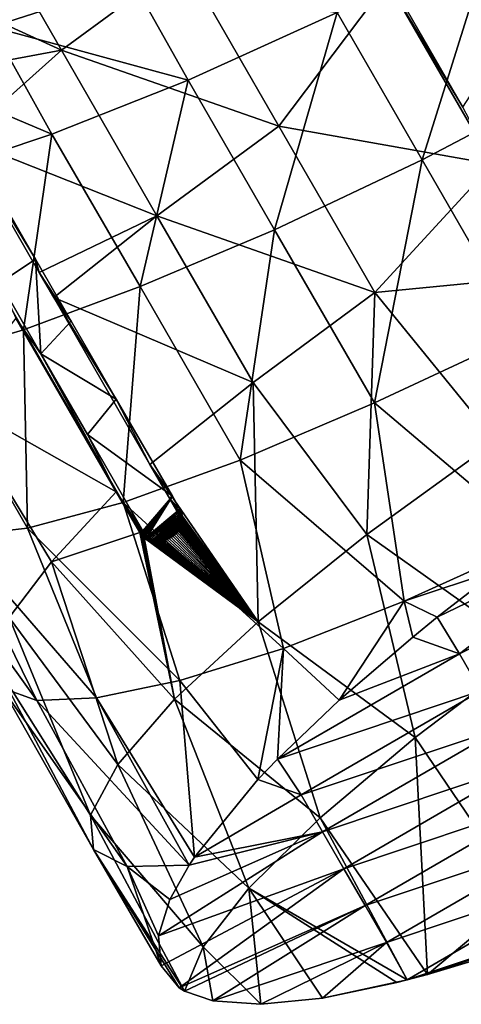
# Model space of a CAD drawing. Extents: x -65 to 803, y -691 to 80.
# Tile 156 of 256: x 679 to 698, y -691 to -649. Entities that reach past the tile are written whole.
import ezdxf

# ---------------------------------------------------------------- set-up
doc = ezdxf.new("R2010")
doc.units = 0
doc.header["$LTSCALE"] = 101.851852
for name, color, linetype in [('58', 7, 'CONTINUOUS'), ('60', 7, 'CONTINUOUS'), ('66', 7, 'CONTINUOUS'), ('67', 7, 'CONTINUOUS'), ('68', 7, 'CONTINUOUS'), ('69', 7, 'CONTINUOUS'), ('81', 7, 'CONTINUOUS'), ('89', 7, 'CONTINUOUS'), ('95', 7, 'CONTINUOUS')]:
    doc.layers.add(name, color=color, linetype=linetype)

msp = doc.modelspace()

# ---------------------------------------------------------------- linework, layer by layer
at = {"layer": '58', "color": 7, "linetype": 'CONTINUOUS'}
msp.add_3dface([(697.626, -652.494, 150.1), (700.46, -648.096, 150.1), (693.518, -645.379, 150.1), (697.626, -652.494, 150.1)], dxfattribs=at)
at = {"layer": '60', "color": 7, "linetype": 'CONTINUOUS'}
for points in [[(676.143, -642.629, 138.423), (671.676, -646.037, 133.089), (680.425, -650.052, 138.421), (676.143, -642.629, 138.423)], [(676.143, -642.629, 138.423), (680.425, -650.052, 138.421), (685.652, -646.216, 142.649), (676.143, -642.629, 138.423)], [(698.922, -645.043, 63.918), (695.877, -654.745, 66.048), (692.237, -648.442, 66.048), (698.922, -645.043, 63.918)], [(702.518, -651.271, 63.918), (695.877, -654.745, 66.048), (698.922, -645.043, 63.918), (702.518, -651.271, 63.918)], [(683.48, -647.109, 69.487), (677.443, -649.056, 74.152), (675.438, -645.264, 74.006), (683.48, -647.109, 69.487)], [(680.425, -650.052, 138.421), (671.676, -646.037, 133.089), (674.608, -651.134, 133.08), (680.425, -650.052, 138.421)], [(680.425, -650.052, 138.421), (689.744, -653.305, 142.649), (685.652, -646.216, 142.649), (680.425, -650.052, 138.421)], [(689.744, -653.305, 142.649), (694.39, -647.122, 145.638), (685.652, -646.216, 142.649), (689.744, -653.305, 142.649)], [(683.48, -647.109, 69.487), (685.859, -651.338, 69.519), (677.443, -649.056, 74.152), (683.48, -647.109, 69.487)], [(692.237, -648.442, 66.048), (685.859, -651.338, 69.519), (683.48, -647.109, 69.487), (692.237, -648.442, 66.048)], [(698.9, -654.934, 145.638), (694.39, -647.122, 145.638), (689.744, -653.305, 142.649), (698.9, -654.934, 145.638)], [(692.237, -648.442, 66.048), (689.557, -657.74, 69.518), (685.859, -651.338, 69.519), (692.237, -648.442, 66.048)], [(695.877, -654.745, 66.048), (689.557, -657.74, 69.518), (692.237, -648.442, 66.048), (695.877, -654.745, 66.048)], [(677.443, -649.056, 74.152), (680.024, -653.653, 74.207), (672.103, -650.309, 79.883), (677.443, -649.056, 74.152)], [(685.859, -651.338, 69.519), (680.024, -653.653, 74.207), (677.443, -649.056, 74.152), (685.859, -651.338, 69.519)], [(676.176, -653.854, 133.077), (680.425, -650.052, 138.421), (674.608, -651.134, 133.08), (676.176, -653.854, 133.077)], [(676.176, -653.854, 133.077), (684.521, -657.152, 138.419), (680.425, -650.052, 138.421), (676.176, -653.854, 133.077)], [(684.521, -657.152, 138.419), (689.744, -653.305, 142.649), (680.425, -650.052, 138.421), (684.521, -657.152, 138.419)], [(680.024, -653.653, 74.207), (674.939, -655.346, 79.966), (672.103, -650.309, 79.883), (680.024, -653.653, 74.207)], [(685.859, -651.338, 69.519), (683.794, -660.18, 74.206), (680.024, -653.653, 74.207), (685.859, -651.338, 69.519)], [(689.557, -657.74, 69.518), (683.794, -660.18, 74.206), (685.859, -651.338, 69.519), (689.557, -657.74, 69.518)], [(702.518, -651.271, 63.918), (700.179, -662.196, 66.048), (695.877, -654.745, 66.048), (702.518, -651.271, 63.918)], [(684.521, -657.152, 138.419), (693.856, -660.431, 142.648), (689.744, -653.305, 142.649), (684.521, -657.152, 138.419)], [(693.856, -660.431, 142.648), (698.9, -654.934, 145.638), (689.744, -653.305, 142.649), (693.856, -660.431, 142.648)], [(680.024, -653.653, 74.207), (678.802, -662.036, 79.964), (674.939, -655.346, 79.966), (680.024, -653.653, 74.207)], [(679.474, -659.567, 133.076), (684.521, -657.152, 138.419), (676.176, -653.854, 133.077), (679.474, -659.567, 133.076)], [(683.794, -660.18, 74.206), (678.802, -662.036, 79.964), (680.024, -653.653, 74.207), (683.794, -660.18, 74.206)], [(695.877, -654.745, 66.048), (693.84, -665.156, 69.518), (689.557, -657.74, 69.518), (695.877, -654.745, 66.048)], [(700.179, -662.196, 66.048), (693.84, -665.156, 69.518), (695.877, -654.745, 66.048), (700.179, -662.196, 66.048)], [(693.856, -660.431, 142.648), (701.633, -659.668, 145.638), (698.9, -654.934, 145.638), (693.856, -660.431, 142.648)], [(678.802, -662.036, 79.964), (674.758, -663.223, 86.575), (674.939, -655.346, 79.966), (678.802, -662.036, 79.964)], [(680.099, -660.65, 133.076), (684.521, -657.152, 138.419), (679.474, -659.567, 133.076), (680.099, -660.65, 133.076)], [(680.099, -660.65, 133.076), (688.633, -664.279, 138.418), (684.521, -657.152, 138.419), (680.099, -660.65, 133.076)], [(688.633, -664.279, 138.418), (693.856, -660.431, 142.648), (684.521, -657.152, 138.419), (688.633, -664.279, 138.418)], [(689.557, -657.74, 69.518), (688.085, -667.608, 74.206), (683.794, -660.18, 74.206), (689.557, -657.74, 69.518)], [(693.84, -665.156, 69.518), (688.085, -667.608, 74.206), (689.557, -657.74, 69.518), (693.84, -665.156, 69.518)], [(699.026, -666.802, 143.308), (701.633, -659.668, 145.638), (693.856, -660.431, 142.648), (699.026, -666.802, 143.308)], [(683.794, -660.18, 74.206), (683.072, -669.428, 79.963), (678.802, -662.036, 79.964), (683.794, -660.18, 74.206)], [(688.085, -667.608, 74.206), (683.072, -669.428, 79.963), (683.794, -660.18, 74.206), (688.085, -667.608, 74.206)], [(684.217, -667.791, 133.072), (688.633, -664.279, 138.418), (680.099, -660.65, 133.076), (684.217, -667.791, 133.072)], [(688.633, -664.279, 138.418), (693.505, -670.798, 139.159), (693.856, -660.431, 142.648), (688.633, -664.279, 138.418)], [(693.505, -670.798, 139.159), (699.026, -666.802, 143.308), (693.856, -660.431, 142.648), (693.505, -670.798, 139.159)], [(675.767, -665.004, 124.191), (682.774, -668.966, 130.803), (678.48, -661.524, 130.806), (675.767, -665.004, 124.191)], [(678.802, -662.036, 79.964), (678.977, -670.527, 86.573), (674.758, -663.223, 86.575), (678.802, -662.036, 79.964)], [(683.072, -669.428, 79.963), (678.977, -670.527, 86.573), (678.802, -662.036, 79.964), (683.072, -669.428, 79.963)], [(700.179, -662.196, 66.048), (700.82, -671.064, 67.78), (693.84, -665.156, 69.518), (700.179, -662.196, 66.048)], [(678.977, -670.527, 86.573), (675.917, -670.864, 93.84), (674.758, -663.223, 86.575), (678.977, -670.527, 86.573)], [(684.217, -667.791, 133.072), (688.859, -674.528, 133.804), (688.633, -664.279, 138.418), (684.217, -667.791, 133.072)], [(688.859, -674.528, 133.804), (693.505, -670.798, 139.159), (688.633, -664.279, 138.418), (688.859, -674.528, 133.804)], [(678.188, -674.341, 117.733), (680.001, -671.958, 124.567), (675.767, -665.004, 124.191), (678.188, -674.341, 117.733)], [(680.001, -671.958, 124.567), (682.774, -668.966, 130.803), (675.767, -665.004, 124.191), (680.001, -671.958, 124.567)], [(693.84, -665.156, 69.518), (695.103, -673.65, 71.673), (688.085, -667.608, 74.206), (693.84, -665.156, 69.518)], [(700.82, -671.064, 67.78), (695.103, -673.65, 71.673), (693.84, -665.156, 69.518), (700.82, -671.064, 67.78)], [(699.026, -666.802, 143.308), (693.505, -670.798, 139.159), (700.504, -675.765, 141.567), (699.026, -666.802, 143.308)], [(688.085, -667.608, 74.206), (689.941, -675.669, 76.598), (683.072, -669.428, 79.963), (688.085, -667.608, 74.206)], [(685.05, -669.233, 133.072), (688.859, -674.528, 133.804), (684.217, -667.791, 133.072), (685.05, -669.233, 133.072)], [(695.103, -673.65, 71.673), (689.941, -675.669, 76.598), (688.085, -667.608, 74.206), (695.103, -673.65, 71.673)], [(682.774, -668.966, 130.803), (680.001, -671.958, 124.567), (683.78, -670.709, 130.802), (682.774, -668.966, 130.803)], [(683.072, -669.428, 79.963), (685.504, -677.051, 82.393), (678.977, -670.527, 86.573), (683.072, -669.428, 79.963)], [(689.941, -675.669, 76.598), (685.504, -677.051, 82.393), (683.072, -669.428, 79.963), (689.941, -675.669, 76.598)], [(685.368, -669.784, 133.072), (688.859, -674.528, 133.804), (685.05, -669.233, 133.072), (685.368, -669.784, 133.072)], [(685.403, -669.85, 133.069), (688.859, -674.528, 133.804), (685.368, -669.784, 133.072), (685.403, -669.85, 133.069)], [(685.431, -669.912, 133.061), (688.859, -674.528, 133.804), (685.403, -669.85, 133.069), (685.431, -669.912, 133.061)], [(685.452, -669.97, 133.048), (688.859, -674.528, 133.804), (685.431, -669.912, 133.061), (685.452, -669.97, 133.048)], [(685.467, -670.028, 133.03), (688.859, -674.528, 133.804), (685.452, -669.97, 133.048), (685.467, -670.028, 133.03)], [(685.459, -670.386, 132.814), (688.859, -674.528, 133.804), (685.473, -670.324, 132.864), (685.459, -670.386, 132.814)], [(685.478, -670.086, 133.008), (688.859, -674.528, 133.804), (685.467, -670.028, 133.03), (685.478, -670.086, 133.008)], [(685.473, -670.324, 132.864), (688.859, -674.528, 133.804), (685.481, -670.264, 132.907), (685.473, -670.324, 132.864)], [(685.484, -670.145, 132.98), (688.859, -674.528, 133.804), (685.478, -670.086, 133.008), (685.484, -670.145, 132.98)], [(685.481, -670.264, 132.907), (688.859, -674.528, 133.804), (685.485, -670.207, 132.945), (685.481, -670.264, 132.907)], [(685.485, -670.207, 132.945), (688.859, -674.528, 133.804), (685.484, -670.145, 132.98), (685.485, -670.207, 132.945)], [(679.369, -677.903, 95.894), (677.873, -677.364, 103.177), (674.019, -670.439, 101.483), (679.369, -677.903, 95.894)], [(675.917, -670.864, 93.84), (679.369, -677.903, 95.894), (674.019, -670.439, 101.483), (675.917, -670.864, 93.84)], [(678.977, -670.527, 86.573), (681.937, -677.793, 88.891), (675.917, -670.864, 93.84), (678.977, -670.527, 86.573)], [(685.504, -677.051, 82.393), (681.937, -677.793, 88.891), (678.977, -670.527, 86.573), (685.504, -677.051, 82.393)], [(680.001, -671.958, 124.567), (685.267, -677.848, 127.45), (683.78, -670.709, 130.802), (680.001, -671.958, 124.567)], [(683.78, -670.709, 130.802), (685.267, -677.848, 127.45), (683.823, -670.777, 130.806), (683.78, -670.709, 130.802)], [(685.245, -670.786, 132.356), (688.859, -674.528, 133.804), (685.295, -670.724, 132.446), (685.245, -670.786, 132.356)], [(685.295, -670.724, 132.446), (688.859, -674.528, 133.804), (685.343, -670.654, 132.536), (685.295, -670.724, 132.446)], [(685.343, -670.654, 132.536), (688.859, -674.528, 133.804), (685.382, -670.585, 132.618), (685.343, -670.654, 132.536)], [(685.382, -670.585, 132.618), (688.859, -674.528, 133.804), (685.415, -670.518, 132.691), (685.382, -670.585, 132.618)], [(685.415, -670.518, 132.691), (688.859, -674.528, 133.804), (685.44, -670.451, 132.756), (685.415, -670.518, 132.691)], [(685.44, -670.451, 132.756), (688.859, -674.528, 133.804), (685.459, -670.386, 132.814), (685.44, -670.451, 132.756)], [(681.937, -677.793, 88.891), (679.369, -677.903, 95.894), (675.917, -670.864, 93.84), (681.937, -677.793, 88.891)], [(683.823, -670.777, 130.806), (685.267, -677.848, 127.45), (683.869, -670.838, 130.818), (683.823, -670.777, 130.806)], [(683.869, -670.838, 130.818), (685.267, -677.848, 127.45), (683.918, -670.892, 130.838), (683.869, -670.838, 130.818)], [(683.918, -670.892, 130.838), (685.267, -677.848, 127.45), (683.97, -670.94, 130.867), (683.918, -670.892, 130.838)], [(685.267, -677.848, 127.45), (688.859, -674.528, 133.804), (683.97, -670.94, 130.867), (685.267, -677.848, 127.45)], [(683.97, -670.94, 130.867), (688.859, -674.528, 133.804), (684.027, -670.983, 130.904), (683.97, -670.94, 130.867)], [(684.027, -670.983, 130.904), (688.859, -674.528, 133.804), (684.09, -671.02, 130.95), (684.027, -670.983, 130.904)], [(684.09, -671.02, 130.95), (688.859, -674.528, 133.804), (684.149, -671.048, 130.999), (684.09, -671.02, 130.95)], [(684.149, -671.048, 130.999), (688.859, -674.528, 133.804), (684.214, -671.073, 131.057), (684.149, -671.048, 130.999)], [(684.214, -671.073, 131.057), (688.859, -674.528, 133.804), (684.285, -671.094, 131.123), (684.214, -671.073, 131.057)], [(684.285, -671.094, 131.123), (688.859, -674.528, 133.804), (684.362, -671.109, 131.2), (684.285, -671.094, 131.123)], [(684.362, -671.109, 131.2), (688.859, -674.528, 133.804), (684.444, -671.117, 131.286), (684.362, -671.109, 131.2)], [(684.444, -671.117, 131.286), (688.859, -674.528, 133.804), (684.531, -671.117, 131.384), (684.444, -671.117, 131.286)], [(684.531, -671.117, 131.384), (688.859, -674.528, 133.804), (684.625, -671.11, 131.492), (684.531, -671.117, 131.384)], [(684.625, -671.11, 131.492), (688.859, -674.528, 133.804), (684.703, -671.097, 131.585), (684.625, -671.11, 131.492)], [(684.703, -671.097, 131.585), (688.859, -674.528, 133.804), (684.784, -671.077, 131.687), (684.703, -671.097, 131.585)], [(684.784, -671.077, 131.687), (688.859, -674.528, 133.804), (684.87, -671.048, 131.798), (684.784, -671.077, 131.687)], [(684.87, -671.048, 131.798), (688.859, -674.528, 133.804), (684.956, -671.008, 131.915), (684.87, -671.048, 131.798)], [(684.956, -671.008, 131.915), (688.859, -674.528, 133.804), (685.04, -670.959, 132.035), (684.956, -671.008, 131.915)], [(685.04, -670.959, 132.035), (688.859, -674.528, 133.804), (685.117, -670.905, 132.149), (685.04, -670.959, 132.035)], [(685.117, -670.905, 132.149), (688.859, -674.528, 133.804), (685.186, -670.846, 132.258), (685.117, -670.905, 132.149)], [(685.186, -670.846, 132.258), (688.859, -674.528, 133.804), (685.245, -670.786, 132.356), (685.186, -670.846, 132.258)], [(693.505, -670.798, 139.159), (688.859, -674.528, 133.804), (695.572, -679.488, 137.082), (693.505, -670.798, 139.159)], [(700.504, -675.765, 141.567), (693.505, -670.798, 139.159), (695.572, -679.488, 137.082), (700.504, -675.765, 141.567)], [(700.82, -671.064, 67.78), (699.146, -672.307, 68.907), (695.103, -673.65, 71.673), (700.82, -671.064, 67.78)], [(678.188, -674.341, 117.733), (682.841, -680.646, 120.304), (680.001, -671.958, 124.567), (678.188, -674.341, 117.733)], [(682.841, -680.646, 120.304), (685.267, -677.848, 127.45), (680.001, -671.958, 124.567), (682.841, -680.646, 120.304)], [(699.146, -672.307, 68.907), (696.527, -674.338, 71.022), (695.103, -673.65, 71.673), (699.146, -672.307, 68.907)], [(695.103, -673.65, 71.673), (692.328, -677.888, 75.609), (689.941, -675.669, 76.598), (695.103, -673.65, 71.673)], [(695.476, -675.189, 72.015), (692.328, -677.888, 75.609), (695.103, -673.65, 71.673), (695.476, -675.189, 72.015)], [(696.527, -674.338, 71.022), (695.476, -675.189, 72.015), (695.103, -673.65, 71.673), (696.527, -674.338, 71.022)], [(677.476, -676.163, 110.542), (681.674, -682.813, 112.637), (678.188, -674.341, 117.733), (677.476, -676.163, 110.542)], [(681.674, -682.813, 112.637), (682.841, -680.646, 120.304), (678.188, -674.341, 117.733), (681.674, -682.813, 112.637)], [(688.859, -674.528, 133.804), (685.267, -677.848, 127.45), (691.507, -682.924, 131.559), (688.859, -674.528, 133.804)], [(695.572, -679.488, 137.082), (688.859, -674.528, 133.804), (691.507, -682.924, 131.559), (695.572, -679.488, 137.082)], [(689.941, -675.669, 76.598), (688.834, -681.29, 81.249), (685.504, -677.051, 82.393), (689.941, -675.669, 76.598)], [(689.684, -680.407, 79.65), (688.834, -681.29, 81.249), (689.941, -675.669, 76.598), (689.684, -680.407, 79.65)], [(692.328, -677.888, 75.609), (689.684, -680.407, 79.65), (689.941, -675.669, 76.598), (692.328, -677.888, 75.609)], [(700.504, -675.765, 141.567), (695.572, -679.488, 137.082), (700.157, -686.231, 137.599), (700.504, -675.765, 141.567)], [(681.807, -684.283, 104.706), (681.674, -682.813, 112.637), (677.476, -676.163, 110.542), (681.807, -684.283, 104.706)], [(677.873, -677.364, 103.177), (681.807, -684.283, 104.706), (677.476, -676.163, 110.542), (677.873, -677.364, 103.177)], [(685.504, -677.051, 82.393), (686.124, -684.607, 88.39), (681.937, -677.793, 88.891), (685.504, -677.051, 82.393)], [(688.834, -681.29, 81.249), (686.124, -684.607, 88.39), (685.504, -677.051, 82.393), (688.834, -681.29, 81.249)], [(683.237, -685.002, 96.805), (681.807, -684.283, 104.706), (677.873, -677.364, 103.177), (683.237, -685.002, 96.805)], [(679.369, -677.903, 95.894), (683.237, -685.002, 96.805), (677.873, -677.364, 103.177), (679.369, -677.903, 95.894)], [(681.937, -677.793, 88.891), (685.899, -684.946, 89.24), (679.369, -677.903, 95.894), (681.937, -677.793, 88.891)], [(685.899, -684.946, 89.24), (683.237, -685.002, 96.805), (679.369, -677.903, 95.894), (685.899, -684.946, 89.24)], [(686.124, -684.607, 88.39), (685.899, -684.946, 89.24), (681.937, -677.793, 88.891), (686.124, -684.607, 88.39)], [(685.267, -677.848, 127.45), (682.841, -680.646, 120.304), (688.454, -685.94, 125.201), (685.267, -677.848, 127.45)], [(691.507, -682.924, 131.559), (685.267, -677.848, 127.45), (688.454, -685.94, 125.201), (691.507, -682.924, 131.559)], [(695.572, -679.488, 137.082), (691.507, -682.924, 131.559), (696.1, -689.632, 132.329), (695.572, -679.488, 137.082)], [(700.157, -686.231, 137.599), (695.572, -679.488, 137.082), (696.1, -689.632, 132.329), (700.157, -686.231, 137.599)], [(682.841, -680.646, 120.304), (681.674, -682.813, 112.637), (686.492, -688.444, 118.183), (682.841, -680.646, 120.304)], [(688.454, -685.94, 125.201), (682.841, -680.646, 120.304), (686.492, -688.444, 118.183), (688.454, -685.94, 125.201)], [(681.674, -682.813, 112.637), (681.807, -684.283, 104.706), (685.697, -690.346, 110.767), (681.674, -682.813, 112.637)], [(686.492, -688.444, 118.183), (681.674, -682.813, 112.637), (685.697, -690.346, 110.767), (686.492, -688.444, 118.183)], [(691.507, -682.924, 131.559), (688.454, -685.94, 125.201), (695.237, -689.866, 131.251), (691.507, -682.924, 131.559)], [(696.1, -689.632, 132.329), (691.507, -682.924, 131.559), (695.237, -689.866, 131.251), (696.1, -689.632, 132.329)], [(681.807, -684.283, 104.706), (683.237, -685.002, 96.805), (684.7, -689.256, 103.982), (681.807, -684.283, 104.706)], [(685.697, -690.346, 110.767), (681.807, -684.283, 104.706), (685.475, -690.21, 109.689), (685.697, -690.346, 110.767)], [(685.475, -690.21, 109.689), (681.807, -684.283, 104.706), (684.7, -689.256, 103.982), (685.475, -690.21, 109.689)], [(683.237, -685.002, 96.805), (685.899, -684.946, 89.24), (685.075, -686.422, 93.317), (683.237, -685.002, 96.805)], [(684.7, -689.256, 103.982), (683.237, -685.002, 96.805), (684.589, -687.971, 98.486), (684.7, -689.256, 103.982)], [(684.589, -687.971, 98.486), (683.237, -685.002, 96.805), (685.075, -686.422, 93.317), (684.589, -687.971, 98.486)], [(688.454, -685.94, 125.201), (686.492, -688.444, 118.183), (688.974, -690.91, 120.774), (688.454, -685.94, 125.201)], [(695.237, -689.866, 131.251), (688.454, -685.94, 125.201), (694.786, -689.981, 130.662), (695.237, -689.866, 131.251)], [(694.786, -689.981, 130.662), (688.454, -685.94, 125.201), (691.613, -690.646, 125.903), (694.786, -689.981, 130.662)], [(691.613, -690.646, 125.903), (688.454, -685.94, 125.201), (688.974, -690.91, 120.774), (691.613, -690.646, 125.903)], [(700.157, -686.231, 137.599), (696.1, -689.632, 132.329), (698.427, -688.932, 134.951), (700.157, -686.231, 137.599)], [(686.492, -688.444, 118.183), (685.697, -690.346, 110.767), (686.915, -690.766, 115.343), (686.492, -688.444, 118.183)], [(688.974, -690.91, 120.774), (686.492, -688.444, 118.183), (686.915, -690.766, 115.343), (688.974, -690.91, 120.774)]]:
    msp.add_3dface(points, dxfattribs=at)
at = {"layer": '66', "color": 7, "linetype": 'CONTINUOUS'}
for points in [[(679.474, -659.567, 133.076), (676.176, -653.854, 133.077), (679.321, -659, 132.945), (679.474, -659.567, 133.076)], [(679.321, -659, 132.945), (676.176, -653.854, 133.077), (677.239, -655.394, 132.945), (679.321, -659, 132.945)], [(680.851, -661.652, 132.944), (679.474, -659.567, 133.076), (679.321, -659, 132.945), (680.851, -661.652, 132.944)], [(680.099, -660.65, 133.076), (679.474, -659.567, 133.076), (680.851, -661.652, 132.944), (680.099, -660.65, 133.076)], [(684.217, -667.791, 133.072), (680.099, -660.65, 133.076), (682.777, -664.991, 132.942), (684.217, -667.791, 133.072)], [(682.777, -664.991, 132.942), (680.099, -660.65, 133.076), (680.851, -661.652, 132.944), (682.777, -664.991, 132.942)], [(685.181, -669.158, 132.941), (684.217, -667.791, 133.072), (682.777, -664.991, 132.942), (685.181, -669.158, 132.941)], [(685.05, -669.233, 133.072), (684.217, -667.791, 133.072), (685.181, -669.158, 132.941), (685.05, -669.233, 133.072)]]:
    msp.add_3dface(points, dxfattribs=at)
at = {"layer": '67', "color": 7, "linetype": 'CONTINUOUS'}
for points in [[(685.05, -669.233, 133.072), (685.181, -669.158, 132.941), (685.499, -669.709, 132.941), (685.05, -669.233, 133.072)], [(685.368, -669.784, 133.072), (685.05, -669.233, 133.072), (685.499, -669.709, 132.941), (685.368, -669.784, 133.072)]]:
    msp.add_3dface(points, dxfattribs=at)
at = {"layer": '68', "color": 7, "linetype": 'CONTINUOUS'}
for points in [[(685.403, -669.85, 133.069), (685.368, -669.784, 133.072), (685.499, -669.709, 132.941), (685.403, -669.85, 133.069)], [(685.403, -669.85, 133.069), (685.499, -669.709, 132.941), (685.534, -669.775, 132.938), (685.403, -669.85, 133.069)], [(685.431, -669.912, 133.061), (685.403, -669.85, 133.069), (685.534, -669.775, 132.938), (685.431, -669.912, 133.061)], [(685.562, -669.837, 132.93), (685.431, -669.912, 133.061), (685.534, -669.775, 132.938), (685.562, -669.837, 132.93)], [(685.452, -669.97, 133.048), (685.431, -669.912, 133.061), (685.562, -669.837, 132.93), (685.452, -669.97, 133.048)], [(685.583, -669.896, 132.917), (685.452, -669.97, 133.048), (685.562, -669.837, 132.93), (685.583, -669.896, 132.917)], [(685.467, -670.028, 133.03), (685.452, -669.97, 133.048), (685.583, -669.896, 132.917), (685.467, -670.028, 133.03)], [(685.599, -669.954, 132.899), (685.467, -670.028, 133.03), (685.583, -669.896, 132.917), (685.599, -669.954, 132.899)], [(685.44, -670.451, 132.756), (685.459, -670.386, 132.814), (685.59, -670.313, 132.682), (685.44, -670.451, 132.756)], [(685.571, -670.377, 132.625), (685.44, -670.451, 132.756), (685.59, -670.313, 132.682), (685.571, -670.377, 132.625)], [(685.459, -670.386, 132.814), (685.473, -670.324, 132.864), (685.604, -670.251, 132.732), (685.459, -670.386, 132.814)], [(685.59, -670.313, 132.682), (685.459, -670.386, 132.814), (685.604, -670.251, 132.732), (685.59, -670.313, 132.682)], [(685.478, -670.086, 133.008), (685.467, -670.028, 133.03), (685.599, -669.954, 132.899), (685.478, -670.086, 133.008)], [(685.473, -670.324, 132.864), (685.481, -670.264, 132.907), (685.612, -670.192, 132.775), (685.473, -670.324, 132.864)], [(685.604, -670.251, 132.732), (685.473, -670.324, 132.864), (685.612, -670.192, 132.775), (685.604, -670.251, 132.732)], [(685.61, -670.012, 132.876), (685.478, -670.086, 133.008), (685.599, -669.954, 132.899), (685.61, -670.012, 132.876)], [(685.484, -670.145, 132.98), (685.478, -670.086, 133.008), (685.61, -670.012, 132.876), (685.484, -670.145, 132.98)], [(685.481, -670.264, 132.907), (685.485, -670.207, 132.945), (685.616, -670.135, 132.812), (685.481, -670.264, 132.907)], [(685.612, -670.192, 132.775), (685.481, -670.264, 132.907), (685.616, -670.135, 132.812), (685.612, -670.192, 132.775)], [(685.616, -670.072, 132.847), (685.484, -670.145, 132.98), (685.61, -670.012, 132.876), (685.616, -670.072, 132.847)], [(685.485, -670.207, 132.945), (685.484, -670.145, 132.98), (685.616, -670.072, 132.847), (685.485, -670.207, 132.945)], [(685.616, -670.135, 132.812), (685.485, -670.207, 132.945), (685.616, -670.072, 132.847), (685.616, -670.135, 132.812)], [(683.78, -670.709, 130.802), (683.823, -670.777, 130.806), (683.849, -670.669, 130.741), (683.78, -670.709, 130.802)], [(683.849, -670.669, 130.741), (683.823, -670.777, 130.806), (683.918, -670.629, 130.681), (683.849, -670.669, 130.741)], [(683.918, -670.629, 130.681), (683.823, -670.777, 130.806), (683.961, -670.698, 130.685), (683.918, -670.629, 130.681)], [(683.823, -670.777, 130.806), (683.869, -670.838, 130.818), (683.961, -670.698, 130.685), (683.823, -670.777, 130.806)], [(683.961, -670.698, 130.685), (683.869, -670.838, 130.818), (684.007, -670.758, 130.698), (683.961, -670.698, 130.685)], [(683.869, -670.838, 130.818), (683.918, -670.892, 130.838), (684.007, -670.758, 130.698), (683.869, -670.838, 130.818)], [(684.007, -670.758, 130.698), (683.918, -670.892, 130.838), (684.057, -670.813, 130.718), (684.007, -670.758, 130.698)], [(685.186, -670.846, 132.258), (685.245, -670.786, 132.356), (685.321, -670.767, 132.134), (685.186, -670.846, 132.258)], [(685.255, -670.825, 132.029), (685.186, -670.846, 132.258), (685.321, -670.767, 132.134), (685.255, -670.825, 132.029)], [(685.245, -670.786, 132.356), (685.295, -670.724, 132.446), (685.379, -670.708, 132.23), (685.245, -670.786, 132.356)], [(685.321, -670.767, 132.134), (685.245, -670.786, 132.356), (685.379, -670.708, 132.23), (685.321, -670.767, 132.134)], [(685.295, -670.724, 132.446), (685.343, -670.654, 132.536), (685.428, -670.647, 132.318), (685.295, -670.724, 132.446)], [(685.379, -670.708, 132.23), (685.295, -670.724, 132.446), (685.428, -670.647, 132.318), (685.379, -670.708, 132.23)], [(685.343, -670.654, 132.536), (685.382, -670.585, 132.618), (685.514, -670.51, 132.488), (685.343, -670.654, 132.536)], [(685.475, -670.578, 132.407), (685.343, -670.654, 132.536), (685.514, -670.51, 132.488), (685.475, -670.578, 132.407)], [(685.428, -670.647, 132.318), (685.343, -670.654, 132.536), (685.475, -670.578, 132.407), (685.428, -670.647, 132.318)], [(685.382, -670.585, 132.618), (685.415, -670.518, 132.691), (685.546, -670.443, 132.561), (685.382, -670.585, 132.618)], [(685.514, -670.51, 132.488), (685.382, -670.585, 132.618), (685.546, -670.443, 132.561), (685.514, -670.51, 132.488)], [(685.415, -670.518, 132.691), (685.44, -670.451, 132.756), (685.571, -670.377, 132.625), (685.415, -670.518, 132.691)], [(685.546, -670.443, 132.561), (685.415, -670.518, 132.691), (685.571, -670.377, 132.625), (685.546, -670.443, 132.561)], [(683.918, -670.892, 130.838), (683.97, -670.94, 130.867), (684.057, -670.813, 130.718), (683.918, -670.892, 130.838)], [(684.057, -670.813, 130.718), (683.97, -670.94, 130.867), (684.11, -670.862, 130.747), (684.057, -670.813, 130.718)], [(683.97, -670.94, 130.867), (684.027, -670.983, 130.904), (684.11, -670.862, 130.747), (683.97, -670.94, 130.867)], [(684.11, -670.862, 130.747), (684.027, -670.983, 130.904), (684.167, -670.905, 130.784), (684.11, -670.862, 130.747)], [(684.027, -670.983, 130.904), (684.09, -671.02, 130.95), (684.167, -670.905, 130.784), (684.027, -670.983, 130.904)], [(684.167, -670.905, 130.784), (684.09, -671.02, 130.95), (684.23, -670.942, 130.831), (684.167, -670.905, 130.784)], [(684.09, -671.02, 130.95), (684.149, -671.048, 130.999), (684.23, -670.942, 130.831), (684.09, -671.02, 130.95)], [(684.23, -670.942, 130.831), (684.149, -671.048, 130.999), (684.289, -670.97, 130.88), (684.23, -670.942, 130.831)], [(684.149, -671.048, 130.999), (684.214, -671.073, 131.057), (684.289, -670.97, 130.88), (684.149, -671.048, 130.999)], [(684.289, -670.97, 130.88), (684.214, -671.073, 131.057), (684.355, -670.995, 130.938), (684.289, -670.97, 130.88)], [(684.214, -671.073, 131.057), (684.285, -671.094, 131.123), (684.355, -670.995, 130.938), (684.214, -671.073, 131.057)], [(684.355, -670.995, 130.938), (684.285, -671.094, 131.123), (684.426, -671.015, 131.005), (684.355, -670.995, 130.938)], [(684.285, -671.094, 131.123), (684.362, -671.109, 131.2), (684.426, -671.015, 131.005), (684.285, -671.094, 131.123)], [(684.426, -671.015, 131.005), (684.362, -671.109, 131.2), (684.503, -671.03, 131.082), (684.426, -671.015, 131.005)], [(684.362, -671.109, 131.2), (684.444, -671.117, 131.286), (684.503, -671.03, 131.082), (684.362, -671.109, 131.2)], [(684.503, -671.03, 131.082), (684.444, -671.117, 131.286), (684.586, -671.038, 131.169), (684.503, -671.03, 131.082)], [(684.444, -671.117, 131.286), (684.531, -671.117, 131.384), (684.586, -671.038, 131.169), (684.444, -671.117, 131.286)], [(684.531, -671.117, 131.384), (684.625, -671.11, 131.492), (684.674, -671.038, 131.267), (684.531, -671.117, 131.384)], [(684.586, -671.038, 131.169), (684.531, -671.117, 131.384), (684.674, -671.038, 131.267), (684.586, -671.038, 131.169)], [(684.625, -671.11, 131.492), (684.703, -671.097, 131.585), (684.769, -671.03, 131.377), (684.625, -671.11, 131.492)], [(684.674, -671.038, 131.267), (684.625, -671.11, 131.492), (684.769, -671.03, 131.377), (684.674, -671.038, 131.267)], [(684.703, -671.097, 131.585), (684.784, -671.077, 131.687), (684.848, -671.017, 131.472), (684.703, -671.097, 131.585)], [(684.769, -671.03, 131.377), (684.703, -671.097, 131.585), (684.848, -671.017, 131.472), (684.769, -671.03, 131.377)], [(684.784, -671.077, 131.687), (684.87, -671.048, 131.798), (684.93, -670.996, 131.574), (684.784, -671.077, 131.687)], [(684.848, -671.017, 131.472), (684.784, -671.077, 131.687), (684.93, -670.996, 131.574), (684.848, -671.017, 131.472)], [(684.87, -671.048, 131.798), (684.956, -671.008, 131.915), (685.014, -670.966, 131.685), (684.87, -671.048, 131.798)], [(684.93, -670.996, 131.574), (684.87, -671.048, 131.798), (685.014, -670.966, 131.685), (684.93, -670.996, 131.574)], [(684.956, -671.008, 131.915), (685.04, -670.959, 132.035), (685.098, -670.927, 131.8), (684.956, -671.008, 131.915)], [(685.014, -670.966, 131.685), (684.956, -671.008, 131.915), (685.098, -670.927, 131.8), (685.014, -670.966, 131.685)], [(685.04, -670.959, 132.035), (685.117, -670.905, 132.149), (685.18, -670.878, 131.917), (685.04, -670.959, 132.035)], [(685.098, -670.927, 131.8), (685.04, -670.959, 132.035), (685.18, -670.878, 131.917), (685.098, -670.927, 131.8)], [(685.117, -670.905, 132.149), (685.186, -670.846, 132.258), (685.255, -670.825, 132.029), (685.117, -670.905, 132.149)], [(685.18, -670.878, 131.917), (685.117, -670.905, 132.149), (685.255, -670.825, 132.029), (685.18, -670.878, 131.917)]]:
    msp.add_3dface(points, dxfattribs=at)
at = {"layer": '69', "color": 7, "linetype": 'CONTINUOUS'}
for points in [[(677.793, -660.012, 130.686), (678.48, -661.524, 130.806), (679.549, -663.057, 130.685), (677.793, -660.012, 130.686)], [(678.48, -661.524, 130.806), (682.774, -668.966, 130.803), (679.549, -663.057, 130.685), (678.48, -661.524, 130.806)], [(679.549, -663.057, 130.685), (682.774, -668.966, 130.803), (681.546, -666.517, 130.683), (679.549, -663.057, 130.685)], [(682.774, -668.966, 130.803), (683.918, -670.629, 130.681), (681.546, -666.517, 130.683), (682.774, -668.966, 130.803)], [(683.78, -670.709, 130.802), (683.849, -670.669, 130.741), (682.774, -668.966, 130.803), (683.78, -670.709, 130.802)], [(683.918, -670.629, 130.681), (682.774, -668.966, 130.803), (683.849, -670.669, 130.741), (683.918, -670.629, 130.681)]]:
    msp.add_3dface(points, dxfattribs=at)
at = {"layer": '81', "color": 7, "linetype": 'CONTINUOUS'}
for points in [[(679.321, -659, 132.945), (677.239, -655.394, 132.945), (677.793, -660.012, 130.686), (679.321, -659, 132.945)], [(679.321, -659, 132.945), (677.793, -660.012, 130.686), (679.549, -663.057, 130.685), (679.321, -659, 132.945)], [(680.851, -661.652, 132.944), (679.321, -659, 132.945), (679.549, -663.057, 130.685), (680.851, -661.652, 132.944)], [(682.777, -664.991, 132.942), (680.851, -661.652, 132.944), (679.549, -663.057, 130.685), (682.777, -664.991, 132.942)], [(682.777, -664.991, 132.942), (679.549, -663.057, 130.685), (681.546, -666.517, 130.683), (682.777, -664.991, 132.942)], [(685.181, -669.158, 132.941), (682.777, -664.991, 132.942), (681.546, -666.517, 130.683), (685.181, -669.158, 132.941)], [(683.918, -670.629, 130.681), (685.181, -669.158, 132.941), (681.546, -666.517, 130.683), (683.918, -670.629, 130.681)], [(685.181, -669.158, 132.941), (683.918, -670.629, 130.681), (683.961, -670.698, 130.685), (685.181, -669.158, 132.941)], [(685.181, -669.158, 132.941), (683.961, -670.698, 130.685), (684.007, -670.758, 130.698), (685.181, -669.158, 132.941)], [(685.181, -669.158, 132.941), (684.007, -670.758, 130.698), (684.057, -670.813, 130.718), (685.181, -669.158, 132.941)], [(685.181, -669.158, 132.941), (684.057, -670.813, 130.718), (684.11, -670.862, 130.747), (685.181, -669.158, 132.941)], [(685.499, -669.709, 132.941), (685.181, -669.158, 132.941), (684.11, -670.862, 130.747), (685.499, -669.709, 132.941)], [(685.499, -669.709, 132.941), (684.11, -670.862, 130.747), (684.167, -670.905, 130.784), (685.499, -669.709, 132.941)], [(685.499, -669.709, 132.941), (684.167, -670.905, 130.784), (685.534, -669.775, 132.938), (685.499, -669.709, 132.941)], [(684.167, -670.905, 130.784), (684.23, -670.942, 130.831), (685.534, -669.775, 132.938), (684.167, -670.905, 130.784)], [(684.23, -670.942, 130.831), (684.289, -670.97, 130.88), (685.534, -669.775, 132.938), (684.23, -670.942, 130.831)], [(684.289, -670.97, 130.88), (685.562, -669.837, 132.93), (685.534, -669.775, 132.938), (684.289, -670.97, 130.88)], [(684.289, -670.97, 130.88), (684.355, -670.995, 130.938), (685.562, -669.837, 132.93), (684.289, -670.97, 130.88)], [(684.355, -670.995, 130.938), (685.583, -669.896, 132.917), (685.562, -669.837, 132.93), (684.355, -670.995, 130.938)], [(684.355, -670.995, 130.938), (685.599, -669.954, 132.899), (685.583, -669.896, 132.917), (684.355, -670.995, 130.938)], [(684.355, -670.995, 130.938), (684.426, -671.015, 131.005), (685.599, -669.954, 132.899), (684.355, -670.995, 130.938)], [(684.426, -671.015, 131.005), (685.61, -670.012, 132.876), (685.599, -669.954, 132.899), (684.426, -671.015, 131.005)], [(684.426, -671.015, 131.005), (684.503, -671.03, 131.082), (685.61, -670.012, 132.876), (684.426, -671.015, 131.005)], [(684.503, -671.03, 131.082), (685.616, -670.072, 132.847), (685.61, -670.012, 132.876), (684.503, -671.03, 131.082)], [(684.503, -671.03, 131.082), (684.586, -671.038, 131.169), (685.616, -670.072, 132.847), (684.503, -671.03, 131.082)], [(684.586, -671.038, 131.169), (685.616, -670.135, 132.812), (685.616, -670.072, 132.847), (684.586, -671.038, 131.169)], [(684.586, -671.038, 131.169), (684.674, -671.038, 131.267), (685.616, -670.135, 132.812), (684.586, -671.038, 131.169)], [(684.674, -671.038, 131.267), (685.612, -670.192, 132.775), (685.616, -670.135, 132.812), (684.674, -671.038, 131.267)], [(684.674, -671.038, 131.267), (685.604, -670.251, 132.732), (685.612, -670.192, 132.775), (684.674, -671.038, 131.267)], [(684.674, -671.038, 131.267), (684.769, -671.03, 131.377), (685.604, -670.251, 132.732), (684.674, -671.038, 131.267)], [(684.769, -671.03, 131.377), (685.59, -670.313, 132.682), (685.604, -670.251, 132.732), (684.769, -671.03, 131.377)], [(684.769, -671.03, 131.377), (684.848, -671.017, 131.472), (685.59, -670.313, 132.682), (684.769, -671.03, 131.377)], [(684.848, -671.017, 131.472), (685.571, -670.377, 132.625), (685.59, -670.313, 132.682), (684.848, -671.017, 131.472)], [(684.848, -671.017, 131.472), (684.93, -670.996, 131.574), (685.571, -670.377, 132.625), (684.848, -671.017, 131.472)], [(684.93, -670.996, 131.574), (685.546, -670.443, 132.561), (685.571, -670.377, 132.625), (684.93, -670.996, 131.574)], [(684.93, -670.996, 131.574), (685.514, -670.51, 132.488), (685.546, -670.443, 132.561), (684.93, -670.996, 131.574)], [(684.93, -670.996, 131.574), (685.014, -670.966, 131.685), (685.514, -670.51, 132.488), (684.93, -670.996, 131.574)], [(685.014, -670.966, 131.685), (685.475, -670.578, 132.407), (685.514, -670.51, 132.488), (685.014, -670.966, 131.685)], [(685.014, -670.966, 131.685), (685.098, -670.927, 131.8), (685.475, -670.578, 132.407), (685.014, -670.966, 131.685)], [(685.098, -670.927, 131.8), (685.428, -670.647, 132.318), (685.475, -670.578, 132.407), (685.098, -670.927, 131.8)], [(685.098, -670.927, 131.8), (685.18, -670.878, 131.917), (685.428, -670.647, 132.318), (685.098, -670.927, 131.8)], [(685.18, -670.878, 131.917), (685.379, -670.708, 132.23), (685.428, -670.647, 132.318), (685.18, -670.878, 131.917)], [(685.18, -670.878, 131.917), (685.255, -670.825, 132.029), (685.379, -670.708, 132.23), (685.18, -670.878, 131.917)], [(685.255, -670.825, 132.029), (685.321, -670.767, 132.134), (685.379, -670.708, 132.23), (685.255, -670.825, 132.029)]]:
    msp.add_3dface(points, dxfattribs=at)
at = {"layer": '89', "color": 7, "linetype": 'CONTINUOUS'}
for points in [[(696.527, -674.338, 71.022), (699.146, -672.307, 68.907), (704.582, -670.43, 74.048), (696.527, -674.338, 71.022)], [(696.527, -674.338, 71.022), (704.582, -670.43, 74.048), (697.481, -675.909, 79.666), (696.527, -674.338, 71.022)], [(704.582, -670.43, 74.048), (705.415, -671.873, 81.886), (697.481, -675.909, 79.666), (704.582, -670.43, 74.048)], [(697.481, -675.909, 79.666), (705.415, -671.873, 81.886), (698.393, -677.488, 88.243), (697.481, -675.909, 79.666)], [(695.476, -675.189, 72.015), (696.527, -674.338, 71.022), (697.481, -675.909, 79.666), (695.476, -675.189, 72.015)], [(692.328, -677.888, 75.609), (695.476, -675.189, 72.015), (697.481, -675.909, 79.666), (692.328, -677.888, 75.609)], [(689.684, -680.407, 79.65), (692.328, -677.888, 75.609), (697.481, -675.909, 79.666), (689.684, -680.407, 79.65)], [(689.684, -680.407, 79.65), (697.481, -675.909, 79.666), (698.393, -677.488, 88.243), (689.684, -680.407, 79.65)], [(689.684, -680.407, 79.65), (698.393, -677.488, 88.243), (690.7, -681.942, 88.296), (689.684, -680.407, 79.65)], [(698.393, -677.488, 88.243), (699.304, -679.067, 96.821), (690.7, -681.942, 88.296), (698.393, -677.488, 88.243)], [(690.7, -681.942, 88.296), (699.304, -679.067, 96.821), (691.613, -683.522, 96.881), (690.7, -681.942, 88.296)], [(699.304, -679.067, 96.821), (700.216, -680.646, 105.398), (691.613, -683.522, 96.881), (699.304, -679.067, 96.821)], [(688.834, -681.29, 81.249), (689.684, -680.407, 79.65), (690.7, -681.942, 88.296), (688.834, -681.29, 81.249)], [(691.613, -683.522, 96.881), (700.216, -680.646, 105.398), (692.525, -685.103, 105.467), (691.613, -683.522, 96.881)], [(700.216, -680.646, 105.398), (701.128, -682.224, 113.976), (692.525, -685.103, 105.467), (700.216, -680.646, 105.398)], [(686.124, -684.607, 88.39), (688.834, -681.29, 81.249), (690.7, -681.942, 88.296), (686.124, -684.607, 88.39)], [(686.124, -684.607, 88.39), (690.7, -681.942, 88.296), (691.613, -683.522, 96.881), (686.124, -684.607, 88.39)], [(692.525, -685.103, 105.467), (701.128, -682.224, 113.976), (693.438, -686.683, 114.052), (692.525, -685.103, 105.467)], [(701.128, -682.224, 113.976), (702.039, -683.803, 122.553), (693.438, -686.683, 114.052), (701.128, -682.224, 113.976)], [(684.589, -687.971, 98.486), (685.075, -686.422, 93.317), (691.613, -683.522, 96.881), (684.589, -687.971, 98.486)], [(684.589, -687.971, 98.486), (691.613, -683.522, 96.881), (692.525, -685.103, 105.467), (684.589, -687.971, 98.486)], [(685.075, -686.422, 93.317), (685.899, -684.946, 89.24), (691.613, -683.522, 96.881), (685.075, -686.422, 93.317)], [(685.899, -684.946, 89.24), (686.124, -684.607, 88.39), (691.613, -683.522, 96.881), (685.899, -684.946, 89.24)], [(693.438, -686.683, 114.052), (702.039, -683.803, 122.553), (694.35, -688.264, 122.638), (693.438, -686.683, 114.052)], [(702.039, -683.803, 122.553), (702.951, -685.382, 131.13), (694.35, -688.264, 122.638), (702.039, -683.803, 122.553)], [(684.7, -689.256, 103.982), (684.589, -687.971, 98.486), (692.525, -685.103, 105.467), (684.7, -689.256, 103.982)], [(685.475, -690.21, 109.689), (684.7, -689.256, 103.982), (692.525, -685.103, 105.467), (685.475, -690.21, 109.689)], [(685.475, -690.21, 109.689), (692.525, -685.103, 105.467), (693.438, -686.683, 114.052), (685.475, -690.21, 109.689)], [(702.951, -685.382, 131.13), (695.237, -689.866, 131.251), (694.35, -688.264, 122.638), (702.951, -685.382, 131.13)], [(703.837, -686.994, 139.78), (695.237, -689.866, 131.251), (702.951, -685.382, 131.13), (703.837, -686.994, 139.78)], [(685.697, -690.346, 110.767), (685.475, -690.21, 109.689), (693.438, -686.683, 114.052), (685.697, -690.346, 110.767)], [(686.915, -690.766, 115.343), (685.697, -690.346, 110.767), (693.438, -686.683, 114.052), (686.915, -690.766, 115.343)], [(686.915, -690.766, 115.343), (693.438, -686.683, 114.052), (694.35, -688.264, 122.638), (686.915, -690.766, 115.343)], [(696.1, -689.632, 132.329), (695.237, -689.866, 131.251), (703.837, -686.994, 139.78), (696.1, -689.632, 132.329)], [(696.1, -689.632, 132.329), (703.837, -686.994, 139.78), (698.427, -688.932, 134.951), (696.1, -689.632, 132.329)], [(688.974, -690.91, 120.774), (686.915, -690.766, 115.343), (694.35, -688.264, 122.638), (688.974, -690.91, 120.774)], [(691.613, -690.646, 125.903), (688.974, -690.91, 120.774), (694.35, -688.264, 122.638), (691.613, -690.646, 125.903)], [(695.237, -689.866, 131.251), (691.613, -690.646, 125.903), (694.35, -688.264, 122.638), (695.237, -689.866, 131.251)], [(695.237, -689.866, 131.251), (694.786, -689.981, 130.662), (691.613, -690.646, 125.903), (695.237, -689.866, 131.251)]]:
    msp.add_3dface(points, dxfattribs=at)
at = {"layer": '95', "color": 7, "linetype": 'CONTINUOUS'}
for points in [[(697.626, -652.494, 150.1), (693.518, -645.379, 150.1), (694.39, -647.122, 145.638), (697.626, -652.494, 150.1)], [(698.9, -654.934, 145.638), (697.626, -652.494, 150.1), (694.39, -647.122, 145.638), (698.9, -654.934, 145.638)]]:
    msp.add_3dface(points, dxfattribs=at)

doc.saveas('drawing.dxf')
